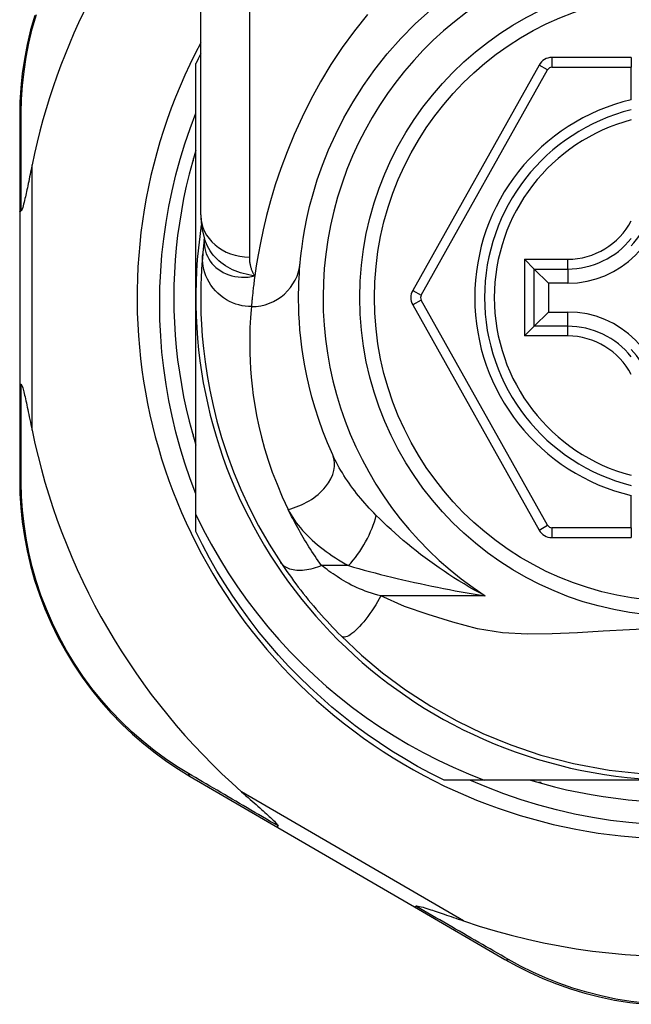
# Model space of a CAD drawing. Header units: inches. Extents: x 19 to 626, y 56 to 294.
# Tile 173 of 256: x 145.733 to 146.226, y 192.496 to 193.288. Entities that reach past the tile are written whole.
import ezdxf

# ---------------------------------------------------------------- set-up
doc = ezdxf.new("R2010")
doc.units = ezdxf.units.IN
doc.header["$MEASUREMENT"] = 0
doc.layers.add('Visible Edges(ANSI)', color=7, linetype='Continuous', lineweight=25)
doc.layers.add('Visible Tangent Edges(ANSI)', color=7, linetype='Continuous', lineweight=25)

msp = doc.modelspace()

# ---------------------------------------------------------------- linework, layer by layer
at = {"layer": 'Visible Edges(ANSI)'}
for p, q in [((145.87908, 193.13086), (145.87908, 193.36812)), ((146.22554, 193.25742), (146.16159, 193.25742)), ((146.22554, 193.25742), (146.22554, 193.24955)), ((145.87514, 193.06442), (145.87514, 193.25251)), ((146.15129, 193.25139), (146.04965, 193.07021)), ((146.22554, 193.22347), (146.22554, 193.24955)), ((145.73341, 193.21053), (145.73341, 193.13348)), ((145.87263, 193.17442), (145.87317, 193.17442)), ((145.87317, 193.17442), (145.87317, 193.17634)), ((145.73341, 193.13348), (145.73341, 192.99537)), ((145.88201, 193.11173), (145.882, 193.11168)), ((146.14742, 193.08742), (146.13958, 193.09526)), ((146.14742, 193.08742), (146.15885, 193.07599)), ((146.17435, 193.07599), (146.15885, 193.07599)), ((146.15885, 193.07599), (146.15885, 193.05286)), ((145.87514, 192.89013), (145.87514, 193.06442)), ((146.04965, 193.05864), (146.15128, 192.87763)), ((146.14742, 193.04143), (146.15885, 193.05286)), ((146.15885, 193.05286), (146.17435, 193.05286)), ((146.13958, 193.03359), (146.14742, 193.04143)), ((145.73341, 192.99537), (145.73341, 192.91794)), ((145.87317, 192.95442), (145.87263, 192.95442)), ((145.87317, 192.95251), (145.87317, 192.95442)), ((146.22554, 192.87947), (146.22554, 192.90538)), ((145.87514, 192.87634), (145.87514, 192.89013)), ((146.22554, 192.87947), (146.22554, 192.8716)), ((146.16158, 192.8716), (146.22554, 192.8716)), ((145.87058, 192.67963), (145.94124, 192.63858)), ((146.10703, 192.67663), (146.07485, 192.67663)), ((146.26294, 192.67663), (146.10703, 192.67663)), ((146.15294, 192.67466), (146.15103, 192.67466)), ((146.15294, 192.67412), (146.15294, 192.67466)), ((145.94124, 192.63858), (146.05114, 192.57475)), ((146.05114, 192.57475), (146.12388, 192.53249))]:
    msp.add_line(p, q, dxfattribs=at)
at = {"layer": 'Visible Edges(ANSI)', "flags": 128}
for points in [[(145.7455, 193.29126), (145.74219, 193.27953), (145.73943, 193.26779), (145.7372, 193.25609), (145.73551, 193.24447), (145.73433, 193.23296), (145.73363, 193.22163), (145.73341, 193.21053)], [(145.95911, 193.09245), (145.95942, 193.09568), (145.9599, 193.10005), (145.9606, 193.10552), (145.96156, 193.11207), (145.96284, 193.11962), (145.96454, 193.12814), (145.96672, 193.13759), (145.96946, 193.14791), (145.97289, 193.15903), (145.97705, 193.17082), (145.98198, 193.18314), (145.98771, 193.19586), (145.99426, 193.20883), (146.00166, 193.22191), (146.00995, 193.23498), (146.01914, 193.24787), (146.0292, 193.26045), (146.04006, 193.27264), (146.05167, 193.28435), (146.06397, 193.29553)], [(145.87514, 192.90664), (145.87054, 192.91888), (145.86632, 192.93127), (145.86249, 192.94377), (145.85906, 192.95638), (145.85603, 192.96907), (145.85339, 192.98184), (145.85116, 192.99469), (145.84933, 193.00759), (145.84791, 193.02055), (145.84688, 193.03354), (145.84627, 193.04657), (145.84606, 193.05962), (145.84626, 193.07269), (145.84687, 193.08576), (145.8479, 193.0988), (145.84933, 193.11179), (145.85116, 193.12472), (145.8534, 193.13757), (145.85603, 193.15033), (145.85907, 193.16301), (145.8625, 193.17558), (145.86632, 193.18804), (145.87054, 193.20038), (145.87514, 193.21259)], [(145.87514, 193.18298), (145.87233, 193.17335), (145.86976, 193.16366), (145.86742, 193.15391), (145.86533, 193.14411), (145.86348, 193.13426), (145.86188, 193.12436), (145.86052, 193.11443), (145.85941, 193.10446), (145.85854, 193.09447), (145.85792, 193.08447), (145.85755, 193.07445), (145.85743, 193.06442), (145.85755, 193.0544), (145.85792, 193.04438), (145.85854, 193.03437), (145.85941, 193.02439), (145.86052, 193.01442), (145.86188, 193.00449), (145.86348, 192.99459), (145.86533, 192.98474), (145.86742, 192.97494), (145.86976, 192.96518), (145.87233, 192.9555), (145.87514, 192.94587)], [(145.74341, 193.17109), (145.743, 193.16909), (145.74259, 193.16712), (145.7422, 193.16518), (145.7418, 193.16327), (145.74142, 193.1614), (145.74104, 193.15957), (145.74067, 193.15779), (145.7403, 193.15605), (145.73995, 193.15435), (145.7396, 193.15271), (145.73926, 193.15112), (145.73893, 193.14959), (145.73862, 193.14813), (145.73831, 193.14672), (145.73801, 193.14538), (145.73769, 193.144), (145.73735, 193.14254), (145.73699, 193.14103), (145.73661, 193.13954), (145.73623, 193.13813), (145.73584, 193.13684), (145.73543, 193.13563), (145.73499, 193.13464), (145.73448, 193.13408)], [(145.73341, 193.13348), (145.73341, 193.13351), (145.73342, 193.13353), (145.73343, 193.13356), (145.73344, 193.13359), (145.73346, 193.13361), (145.73348, 193.13364), (145.7335, 193.13366), (145.73353, 193.13369), (145.73356, 193.13371), (145.7336, 193.13374), (145.73364, 193.13377), (145.73368, 193.13379), (145.73373, 193.13382), (145.73378, 193.13384), (145.73383, 193.13387), (145.73389, 193.13389), (145.73395, 193.13392), (145.73402, 193.13394), (145.73409, 193.13396), (145.73416, 193.13399), (145.73423, 193.13401), (145.73431, 193.13404), (145.7344, 193.13406), (145.73448, 193.13408)], [(145.87908, 193.13086), (145.87978, 193.12131), (145.8821, 193.11143)], [(145.882, 193.11168), (145.88192, 193.11102), (145.88184, 193.11038), (145.88176, 193.10975), (145.88169, 193.10913), (145.88162, 193.10853), (145.88155, 193.10794), (145.88149, 193.10736), (145.88143, 193.1068), (145.88136, 193.10625), (145.88131, 193.10572), (145.88125, 193.1052), (145.8812, 193.10469), (145.88115, 193.10419), (145.8811, 193.10371), (145.88105, 193.10325), (145.881, 193.1028), (145.88096, 193.10236), (145.88092, 193.10193), (145.88088, 193.10152), (145.88084, 193.10113), (145.8808, 193.10074), (145.88077, 193.10037), (145.88073, 193.10002), (145.8807, 193.09968)], [(145.8807, 193.09968), (145.88038, 193.09596), (145.88004, 193.09158), (145.87972, 193.08655), (145.87943, 193.08087), (145.87921, 193.07454), (145.87909, 193.06758), (145.8791, 193.05998), (145.87929, 193.05177), (145.87968, 193.04294), (145.88033, 193.0335), (145.88127, 193.02348), (145.88256, 193.01288), (145.88423, 193.00172), (145.88636, 192.99003), (145.88898, 192.97782), (145.89215, 192.96512), (145.89592, 192.95197), (145.90035, 192.93842), (145.90549, 192.92449), (145.91141, 192.91024), (145.91812, 192.89575), (145.9257, 192.88107), (145.93416, 192.8663), (145.94356, 192.85149)], [(145.98526, 192.93796), (145.98107, 192.94761), (145.97731, 192.95712), (145.97398, 192.96645), (145.97104, 192.97558), (145.96848, 192.98448), (145.96627, 192.99312), (145.96438, 193.00148), (145.9628, 193.00954), (145.96148, 193.01728), (145.96041, 193.02471), (145.95956, 193.03182), (145.95891, 193.0386), (145.95843, 193.04505), (145.9581, 193.05115), (145.95791, 193.05691), (145.95783, 193.06231), (145.95783, 193.06736), (145.9579, 193.07204), (145.95804, 193.07637), (145.95822, 193.08033), (145.95843, 193.08392), (145.95866, 193.08714), (145.95889, 193.08998), (145.95911, 193.09245)], [(145.73341, 192.99537), (145.73341, 192.99534), (145.73342, 192.99532), (145.73343, 192.99529), (145.73344, 192.99526), (145.73346, 192.99524), (145.73348, 192.99521), (145.7335, 192.99519), (145.73353, 192.99516), (145.73356, 192.99513), (145.7336, 192.99511), (145.73364, 192.99508), (145.73368, 192.99506), (145.73373, 192.99503), (145.73378, 192.99501), (145.73383, 192.99498), (145.73389, 192.99496), (145.73395, 192.99493), (145.73402, 192.99491), (145.73409, 192.99488), (145.73416, 192.99486), (145.73423, 192.99484), (145.73431, 192.99481), (145.7344, 192.99479), (145.73448, 192.99477)], [(145.73448, 192.99477), (145.73489, 192.99437), (145.73525, 192.99366), (145.73557, 192.99283), (145.73589, 192.99187), (145.73619, 192.99087), (145.73648, 192.9898), (145.73678, 192.98864), (145.7371, 192.98737), (145.73742, 192.98601), (145.73776, 192.98457), (145.7381, 192.98305), (145.73846, 192.98145), (145.73882, 192.9798), (145.73918, 192.97809), (145.73956, 192.97632), (145.73995, 192.97448), (145.74035, 192.97257), (145.74076, 192.97061), (145.74118, 192.96859), (145.74161, 192.96651), (145.74205, 192.96439), (145.74249, 192.96222), (145.74295, 192.96001), (145.74341, 192.95776)], [(145.73341, 192.91794), (145.73363, 192.90686), (145.73432, 192.89557), (145.7355, 192.88409), (145.73718, 192.8725), (145.7394, 192.86083), (145.74214, 192.84912), (145.74544, 192.83742), (145.74929, 192.82575), (145.75371, 192.81417), (145.75869, 192.80272), (145.76421, 192.79146), (145.77023, 192.78043), (145.77674, 192.76968), (145.78371, 192.75925), (145.7911, 192.74921), (145.79891, 192.73958), (145.80707, 192.73041), (145.81554, 192.72171), (145.82428, 192.71347), (145.83325, 192.70572), (145.8424, 192.69845), (145.8517, 192.69167), (145.86111, 192.6854), (145.87058, 192.67963)], [(145.87514, 192.89013), (145.88111, 192.87809), (145.88746, 192.86624), (145.89418, 192.85461), (145.90126, 192.84319), (145.90871, 192.832), (145.91651, 192.82104), (145.92467, 192.81032), (145.93317, 192.79986), (145.94201, 192.78967), (145.95116, 192.77977), (145.96061, 192.77018), (145.97036, 192.7609), (145.98039, 192.75194), (145.99071, 192.74331), (146.00129, 192.73501), (146.01214, 192.72705), (146.02325, 192.71944), (146.0346, 192.71219), (146.04619, 192.70529), (146.058, 192.69877), (146.06999, 192.69264), (146.08217, 192.6869), (146.09452, 192.68157), (146.10703, 192.67663)], [(146.07485, 192.67663), (146.06414, 192.68201), (146.05358, 192.68769), (146.04318, 192.69366), (146.03295, 192.69991), (146.0229, 192.70645), (146.01304, 192.71327), (146.00337, 192.72035), (145.9939, 192.7277), (145.98464, 192.73532), (145.97559, 192.74319), (145.96677, 192.7513), (145.95817, 192.75966), (145.94982, 192.76826), (145.9417, 192.77708), (145.93383, 192.78613), (145.92622, 192.79539), (145.91886, 192.80486), (145.91178, 192.81453), (145.90496, 192.82439), (145.89843, 192.83444), (145.89217, 192.84467), (145.8862, 192.85507), (145.88052, 192.86563), (145.87514, 192.87634)], [(145.94356, 192.85149), (145.94514, 192.84912), (145.94678, 192.84672), (145.94847, 192.84429), (145.95021, 192.84183), (145.95199, 192.83935), (145.95381, 192.83685), (145.95568, 192.83433), (145.95759, 192.83181), (145.95954, 192.82927), (145.96153, 192.82672), (145.96356, 192.82417), (145.96563, 192.82162), (145.96771, 192.81909), (145.96983, 192.81657), (145.97196, 192.81407), (145.97412, 192.81158), (145.97629, 192.80912), (145.97848, 192.80668), (145.9807, 192.80426), (145.98292, 192.80186), (145.98517, 192.79949), (145.98742, 192.79714), (145.98969, 192.79483), (145.99197, 192.79253)], [(145.99197, 192.79253), (146.00842, 192.77706), (146.02539, 192.76286), (146.04395, 192.74916), (146.0643, 192.73596), (146.08501, 192.72429), (146.10617, 192.71403), (146.12852, 192.70486), (146.15266, 192.69675), (146.17897, 192.68986), (146.20758, 192.68458), (146.23816, 192.68137)], [(146.23822, 192.64119), (146.22347, 192.64247), (146.2088, 192.64427), (146.19422, 192.64657), (146.17973, 192.64938), (146.16537, 192.65269), (146.15113, 192.6565), (146.13703, 192.6608), (146.12308, 192.66559), (146.1093, 192.67087), (146.0957, 192.67663)], [(146.14439, 192.67663), (146.15401, 192.67382), (146.1637, 192.67124), (146.17345, 192.66891), (146.18325, 192.66682), (146.19311, 192.66497), (146.203, 192.66337), (146.21294, 192.66201), (146.2229, 192.66089), (146.23289, 192.66003)], [(145.91199, 192.66714), (145.91373, 192.66561), (145.91545, 192.6641), (145.91714, 192.66261), (145.91881, 192.66114), (145.92044, 192.65971), (145.92203, 192.6583), (145.92359, 192.65693), (145.9251, 192.6556), (145.92656, 192.6543), (145.92798, 192.65305), (145.92934, 192.65184), (145.93064, 192.65067), (145.93189, 192.64955), (145.93306, 192.64849), (145.93417, 192.64748), (145.93521, 192.64652), (145.93626, 192.64554), (145.93732, 192.64454), (145.93835, 192.64354), (145.93929, 192.64258), (145.94011, 192.6417), (145.94074, 192.64093), (145.94116, 192.6403), (145.9413, 192.63978)], [(145.94124, 192.63858), (145.94122, 192.6386), (145.94121, 192.63861), (145.94119, 192.63863), (145.94117, 192.63866), (145.94116, 192.63868), (145.94115, 192.63871), (145.94114, 192.63875), (145.94114, 192.63878), (145.94113, 192.63882), (145.94113, 192.63887), (145.94113, 192.63891), (145.94113, 192.63896), (145.94113, 192.63901), (145.94114, 192.63907), (145.94115, 192.63912), (145.94116, 192.63918), (145.94117, 192.63925), (145.94118, 192.63932), (145.94119, 192.63939), (145.94121, 192.63946), (145.94123, 192.63953), (145.94125, 192.63961), (145.94127, 192.63969), (145.9413, 192.63978)], [(146.05114, 192.57475), (146.05116, 192.57474), (146.05118, 192.57473), (146.05121, 192.57473), (146.05124, 192.57473), (146.05126, 192.57473), (146.0513, 192.57474), (146.05133, 192.57475), (146.05136, 192.57476), (146.0514, 192.57477), (146.05144, 192.57479), (146.05148, 192.57481), (146.05152, 192.57484), (146.05156, 192.57487), (146.05161, 192.5749), (146.05165, 192.57493), (146.0517, 192.57497), (146.05175, 192.57501), (146.0518, 192.57506), (146.05186, 192.57511), (146.05191, 192.57516), (146.05197, 192.57521), (146.05203, 192.57527), (146.05209, 192.57533), (146.05215, 192.57539)], [(146.05215, 192.57539), (146.05289, 192.57553), (146.05395, 192.5754), (146.05519, 192.57513), (146.05652, 192.57479), (146.05795, 192.57438), (146.05947, 192.57393), (146.06103, 192.57344), (146.0626, 192.57294), (146.06414, 192.57244), (146.06559, 192.57196), (146.067, 192.57149), (146.06847, 192.571), (146.07001, 192.57048), (146.07162, 192.56993), (146.07328, 192.56937), (146.075, 192.56878), (146.07677, 192.56818), (146.07859, 192.56755), (146.08046, 192.56691), (146.08238, 192.56625), (146.08434, 192.56558), (146.08633, 192.5649), (146.08837, 192.5642), (146.09043, 192.56349)], [(146.12388, 192.53249), (146.13362, 192.5271), (146.14379, 192.522), (146.15436, 192.51723), (146.1653, 192.51285), (146.17657, 192.50889), (146.18814, 192.50538), (146.19999, 192.50235), (146.2121, 192.49982), (146.22443, 192.49784), (146.23691, 192.49642)]]:
    msp.add_lwpolyline(points, dxfattribs=at)
at = {"layer": 'Visible Edges(ANSI)'}
msp.add_circle((146.26294, 193.06442), 0.25591, dxfattribs=at)
for centre, radius, start, end in [((146.26208, 193.06442), 0.52953, 136.3272, 168.3795), ((146.26294, 193.06442), 0.43504, 151.92751, 28.07249), ((146.26294, 193.06442), 0.431, 152.95157, 154.12615), ((146.16159, 193.24561), 0.01181, 90, 150.70877), ((146.26294, 193.06442), 0.15551, 103.91643, 256.08357), ((146.17435, 193.15301), 0.07702, 270, 0), ((146.17435, 193.15301), 0.06944, 317.48259, 0), ((146.26294, 193.06442), 0.3878, 171.33391, 340.21195), ((146.05995, 193.06443), 0.01181, 150.70877, 209.31319), ((146.17435, 192.97584), 0.07702, 0, 90), ((146.17435, 192.97584), 0.06944, 0, 42.51741), ((146.26208, 193.06442), 0.52953, 191.6205, 228.6133), ((146.16158, 192.88341), 0.01181, 209.31319, 270), ((146.26208, 193.06442), 0.52953, 251.08535, 297.06854)]:
    msp.add_arc(centre, radius, start, end, dxfattribs=at)
at = {"layer": 'Visible Tangent Edges(ANSI)'}
for p, q in [((145.91845, 193.36812), (145.91845, 193.09696)), ((146.16159, 193.25742), (146.16159, 193.24955)), ((146.15815, 193.24754), (146.15129, 193.25139)), ((146.16159, 193.24955), (146.22554, 193.24955)), ((146.05651, 193.06635), (146.15815, 193.24754)), ((145.74341, 192.95776), (145.74341, 193.17109)), ((146.13958, 193.09526), (146.17435, 193.09526)), ((146.13958, 193.09526), (146.13958, 193.03359)), ((146.17435, 193.08742), (146.17435, 193.09526)), ((146.14742, 193.08742), (146.17435, 193.08742)), ((146.14742, 193.04143), (146.14742, 193.08742)), ((146.17435, 193.08742), (146.17435, 193.07599)), ((146.04965, 193.07021), (146.05651, 193.06635)), ((146.05651, 193.0625), (146.04965, 193.05864)), ((146.15815, 192.88148), (146.05651, 193.0625)), ((146.17435, 193.04143), (146.17435, 193.05286)), ((146.17435, 193.04143), (146.14742, 193.04143)), ((146.17435, 193.03359), (146.17435, 193.04143)), ((146.17435, 193.03359), (146.13958, 193.03359)), ((146.15128, 192.87763), (146.15815, 192.88148)), ((146.16158, 192.87947), (146.16158, 192.8716)), ((146.22554, 192.87947), (146.16158, 192.87947)), ((145.99798, 192.84902), (145.97631, 192.84902)), ((146.10798, 192.82472), (146.02404, 192.82472)), ((146.09043, 192.56349), (145.91199, 192.66714))]:
    msp.add_line(p, q, dxfattribs=at)
at = {"layer": 'Visible Tangent Edges(ANSI)', "flags": 128}
for points in [[(145.73474, 193.21297), (145.73501, 193.22384), (145.73572, 193.23492), (145.73692, 193.24618), (145.73862, 193.25756), (145.74083, 193.26901), (145.74356, 193.28049), (145.74682, 193.29197)], [(146.01317, 193.29196), (146.00275, 193.27892), (145.99295, 193.2655), (145.98381, 193.25176), (145.97537, 193.23778), (145.96764, 193.22367), (145.96061, 193.20955), (145.95426, 193.19551), (145.94857, 193.18167), (145.94351, 193.16812), (145.93908, 193.15498), (145.93524, 193.14234), (145.93199, 193.13032), (145.92928, 193.11901), (145.92705, 193.10847), (145.92522, 193.09875), (145.92375, 193.08988), (145.92259, 193.08189)], [(145.73448, 193.13408), (145.73449, 193.13752), (145.7345, 193.14095), (145.73451, 193.14436), (145.73451, 193.14776), (145.73452, 193.15116), (145.73453, 193.15454), (145.73454, 193.1579), (145.73455, 193.16126), (145.73456, 193.1646), (145.73457, 193.16793), (145.73458, 193.17125), (145.73459, 193.17455), (145.73461, 193.17783), (145.73462, 193.18111), (145.73463, 193.18436), (145.73464, 193.18761), (145.73465, 193.19083), (145.73466, 193.19405), (145.73468, 193.19724), (145.73469, 193.20042), (145.7347, 193.20358), (145.73472, 193.20673), (145.73473, 193.20986), (145.73474, 193.21297)], [(145.8819, 193.1104), (145.88187, 193.10822), (145.88203, 193.10604), (145.88237, 193.10387), (145.88289, 193.10174), (145.88359, 193.09966), (145.88446, 193.09763), (145.88551, 193.09567), (145.88673, 193.09378), (145.88812, 193.09198), (145.88966, 193.09028), (145.89134, 193.08869), (145.89317, 193.08722), (145.89513, 193.08588), (145.89722, 193.08468), (145.89942, 193.08362), (145.90173, 193.08272), (145.90413, 193.08198), (145.90661, 193.08141), (145.90916, 193.08102), (145.91177, 193.0808), (145.91443, 193.08078), (145.91713, 193.08095), (145.91985, 193.08132), (145.92259, 193.08189)], [(145.882, 193.11168), (145.88199, 193.11165), (145.88199, 193.11161), (145.88199, 193.11157), (145.88198, 193.11153), (145.88198, 193.11149), (145.88197, 193.11145), (145.88197, 193.11141), (145.88197, 193.11136), (145.88196, 193.11132), (145.88196, 193.11127), (145.88195, 193.11122), (145.88195, 193.11117), (145.88195, 193.11111), (145.88194, 193.11106), (145.88194, 193.111), (145.88193, 193.11094), (145.88193, 193.11088), (145.88193, 193.11082), (145.88192, 193.11075), (145.88192, 193.11069), (145.88191, 193.11062), (145.88191, 193.11055), (145.88191, 193.11048), (145.8819, 193.1104)], [(145.92259, 193.08189), (145.9202, 193.08225), (145.91786, 193.08267), (145.91555, 193.08317), (145.91329, 193.08375), (145.91108, 193.08441), (145.90892, 193.08514), (145.90681, 193.08596), (145.90475, 193.08685), (145.90275, 193.08784), (145.9008, 193.08891), (145.89891, 193.09007), (145.89709, 193.09132), (145.89535, 193.09264), (145.89368, 193.09404), (145.8921, 193.09551), (145.8906, 193.09705), (145.88919, 193.09866), (145.88787, 193.10033), (145.88665, 193.10206), (145.88553, 193.10385), (145.88451, 193.10569), (145.8836, 193.10757), (145.88279, 193.10948), (145.8821, 193.11143)], [(145.91991, 193.0572), (145.91745, 193.05728), (145.91494, 193.05752), (145.9124, 193.05793), (145.90983, 193.05852), (145.90726, 193.05929), (145.9047, 193.06025), (145.90217, 193.06141), (145.89971, 193.06275), (145.89732, 193.06429), (145.89503, 193.066), (145.89286, 193.06788), (145.89084, 193.06993), (145.88896, 193.07211), (145.88727, 193.07441), (145.88575, 193.07682), (145.88443, 193.07931), (145.8833, 193.08186), (145.88237, 193.08445), (145.88163, 193.08705), (145.88109, 193.08965), (145.88074, 193.09223), (145.88056, 193.09477), (145.88056, 193.09726), (145.8807, 193.09968)], [(145.92259, 193.08189), (145.92224, 193.08244), (145.92192, 193.083), (145.9216, 193.08357), (145.9213, 193.08414), (145.92102, 193.08472), (145.92075, 193.08531), (145.9205, 193.08591), (145.92026, 193.08651), (145.92004, 193.08712), (145.91983, 193.08773), (145.91963, 193.08835), (145.91946, 193.08898), (145.91929, 193.08962), (145.91914, 193.09026), (145.91901, 193.0909), (145.91889, 193.09156), (145.91879, 193.09222), (145.9187, 193.09288), (145.91862, 193.09355), (145.91856, 193.09422), (145.91851, 193.0949), (145.91848, 193.09558), (145.91846, 193.09627), (145.91845, 193.09696)], [(145.92259, 193.08189), (145.92239, 193.08043), (145.9222, 193.07901), (145.92203, 193.07762), (145.92186, 193.07627), (145.92169, 193.07495), (145.92154, 193.07367), (145.9214, 193.07243), (145.92126, 193.07122), (145.92113, 193.07006), (145.92101, 193.06893), (145.92089, 193.06784), (145.92078, 193.06679), (145.92068, 193.06577), (145.92058, 193.0648), (145.92049, 193.06386), (145.92041, 193.06297), (145.92033, 193.06211), (145.92025, 193.06129), (145.92018, 193.06051), (145.92012, 193.05977), (145.92006, 193.05907), (145.92, 193.0584), (145.91995, 193.05778), (145.91991, 193.0572)], [(145.91991, 193.0572), (145.91966, 193.0546), (145.9194, 193.05159), (145.91914, 193.0482), (145.9189, 193.04441), (145.9187, 193.04023), (145.91854, 193.03567), (145.91846, 193.03072), (145.91846, 193.0254), (145.91855, 193.0197), (145.91877, 193.01362), (145.91914, 193.00718), (145.91968, 193.00038), (145.92041, 192.99322), (145.92137, 192.98572), (145.92258, 192.97788), (145.92407, 192.96971), (145.92586, 192.96121), (145.92799, 192.95239), (145.93048, 192.94327), (145.93338, 192.93388), (145.93669, 192.92425), (145.94046, 192.9144), (145.9447, 192.90436), (145.94943, 192.89418)], [(145.73474, 192.91549), (145.73473, 192.91861), (145.73472, 192.92176), (145.7347, 192.92492), (145.73469, 192.9281), (145.73468, 192.93129), (145.73467, 192.9345), (145.73465, 192.93773), (145.73464, 192.94097), (145.73463, 192.94423), (145.73462, 192.9475), (145.73461, 192.95079), (145.7346, 192.9541), (145.73458, 192.95741), (145.73457, 192.96075), (145.73456, 192.96409), (145.73455, 192.96745), (145.73454, 192.97082), (145.73453, 192.97421), (145.73452, 192.9776), (145.73451, 192.98101), (145.73451, 192.98443), (145.7345, 192.98787), (145.73449, 192.99131), (145.73448, 192.99477)], [(146.02028, 192.88941), (146.0184, 192.89132), (146.01656, 192.89324), (146.01474, 192.89517), (146.01296, 192.89713), (146.0112, 192.8991), (146.00948, 192.90108), (146.0078, 192.90307), (146.00615, 192.90507), (146.00454, 192.90709), (146.00297, 192.90911), (146.00143, 192.91113), (145.99994, 192.91317), (145.99848, 192.91521), (145.99706, 192.91727), (145.99568, 192.91933), (145.99434, 192.92139), (145.99304, 192.92347), (145.99179, 192.92555), (145.99058, 192.92762), (145.98941, 192.9297), (145.9883, 192.93178), (145.98723, 192.93384), (145.98622, 192.93591), (145.98526, 192.93796)], [(145.86915, 192.682), (145.8599, 192.68768), (145.85072, 192.69385), (145.84164, 192.70052), (145.8327, 192.70766), (145.82394, 192.71528), (145.8154, 192.72336), (145.80712, 192.7319), (145.79915, 192.7409), (145.79152, 192.75033), (145.78428, 192.76018), (145.77747, 192.77039), (145.7711, 192.78092), (145.7652, 192.79172), (145.75979, 192.80274), (145.7549, 192.81395), (145.75055, 192.82528), (145.74676, 192.8367), (145.74351, 192.84815), (145.7408, 192.8596), (145.7386, 192.87102), (145.73691, 192.88237), (145.73572, 192.8936), (145.73501, 192.90465), (145.73474, 192.91549)], [(145.97631, 192.84902), (145.97497, 192.85092), (145.97364, 192.85283), (145.97233, 192.85473), (145.97105, 192.85663), (145.9698, 192.85851), (145.96856, 192.8604), (145.96734, 192.86228), (145.96614, 192.86417), (145.96496, 192.86606), (145.9638, 192.86795), (145.96265, 192.86984), (145.96153, 192.87173), (145.96042, 192.87362), (145.95933, 192.8755), (145.95825, 192.87739), (145.9572, 192.87927), (145.95617, 192.88115), (145.95515, 192.88302), (145.95415, 192.88489), (145.95317, 192.88676), (145.95221, 192.88862), (145.95127, 192.89047), (145.95034, 192.89233), (145.94943, 192.89418)], [(145.94943, 192.89418), (145.95054, 192.89202), (145.95175, 192.88988), (145.95307, 192.88775), (145.95448, 192.88563), (145.95599, 192.88353), (145.95758, 192.88146), (145.95927, 192.8794), (145.96103, 192.87737), (145.96287, 192.87536), (145.96478, 192.87339), (145.96676, 192.87144), (145.96881, 192.86953), (145.97092, 192.86764), (145.9731, 192.86578), (145.97534, 192.86395), (145.97764, 192.86216), (145.98, 192.86039), (145.98242, 192.85866), (145.98489, 192.85696), (145.98742, 192.85529), (145.98999, 192.85367), (145.99261, 192.85208), (145.99527, 192.85053), (145.99798, 192.84902)], [(146.10798, 192.82472), (146.10364, 192.82703), (146.09936, 192.8294), (146.09513, 192.83181), (146.09096, 192.83426), (146.08684, 192.83676), (146.08278, 192.8393), (146.07878, 192.84188), (146.07483, 192.8445), (146.07095, 192.84715), (146.06713, 192.84983), (146.06337, 192.85254), (146.05967, 192.85527), (146.05603, 192.85803), (146.05246, 192.86082), (146.04894, 192.86363), (146.04549, 192.86646), (146.04209, 192.86931), (146.03876, 192.87217), (146.0355, 192.87505), (146.0323, 192.87793), (146.02918, 192.88081), (146.02613, 192.88369), (146.02316, 192.88656), (146.02028, 192.88941)], [(145.97631, 192.84902), (145.97463, 192.84836), (145.97294, 192.84774), (145.97123, 192.84718), (145.96951, 192.84668), (145.96779, 192.84624), (145.96607, 192.84587), (145.96437, 192.84557), (145.96269, 192.84533), (145.96104, 192.84518), (145.95942, 192.8451), (145.95785, 192.84509), (145.95632, 192.84517), (145.95485, 192.84532), (145.95344, 192.84555), (145.95209, 192.84585), (145.95082, 192.84623), (145.94962, 192.84668), (145.94851, 192.84719), (145.94747, 192.84777), (145.94652, 192.84841), (145.94565, 192.84911), (145.94486, 192.84986), (145.94417, 192.85065), (145.94356, 192.85149)], [(146.02404, 192.82472), (146.02147, 192.8254), (146.01892, 192.82613), (146.01641, 192.8269), (146.01393, 192.82771), (146.01151, 192.82857), (146.00913, 192.82946), (146.0068, 192.8304), (146.00454, 192.83138), (146.00234, 192.83239), (146.0002, 192.83344), (145.99815, 192.83452), (145.99617, 192.83563), (145.99427, 192.83676), (145.99245, 192.83791), (145.99066, 192.83905), (145.98891, 192.84019), (145.9872, 192.84133), (145.98552, 192.84246), (145.98388, 192.84358), (145.98228, 192.84469), (145.98072, 192.84579), (145.97921, 192.84689), (145.97774, 192.84796), (145.97631, 192.84902)], [(145.99798, 192.84902), (146.00211, 192.84783), (146.00632, 192.84665), (146.01059, 192.84547), (146.01493, 192.8443), (146.01931, 192.84315), (146.02374, 192.84201), (146.02821, 192.84088), (146.03272, 192.83977), (146.03725, 192.83869), (146.04181, 192.83761), (146.04639, 192.83656), (146.05099, 192.83553), (146.05562, 192.83452), (146.06028, 192.83353), (146.06497, 192.83255), (146.06967, 192.8316), (146.0744, 192.83066), (146.07915, 192.82975), (146.08392, 192.82885), (146.0887, 192.82798), (146.0935, 192.82713), (146.09831, 192.82631), (146.10314, 192.8255), (146.10798, 192.82472)], [(146.02404, 192.82472), (146.02272, 192.82235), (146.02132, 192.81996), (146.01986, 192.81756), (146.01834, 192.81515), (146.01677, 192.81277), (146.01516, 192.81043), (146.01352, 192.80816), (146.01186, 192.80596), (146.01019, 192.80386), (146.00853, 192.80189), (146.00688, 192.80006), (146.00527, 192.79838), (146.00371, 192.79687), (146.0022, 192.79554), (146.00076, 192.7944), (145.99939, 192.79345), (145.99812, 192.7927), (145.99694, 192.79214), (145.99585, 192.79178), (145.99487, 192.7916), (145.99399, 192.7916), (145.99322, 192.79176), (145.99254, 192.79208), (145.99197, 192.79253)], [(146.24573, 192.7984), (146.22404, 192.79751), (146.20282, 192.79631), (146.18215, 192.79508), (146.16189, 192.79414), (146.14191, 192.79393), (146.122, 192.79501), (146.10188, 192.79811), (146.08184, 192.8037), (146.06221, 192.80964), (146.04297, 192.81608), (146.02404, 192.82472)], [(145.9413, 192.63978), (145.93815, 192.64162), (145.93501, 192.64345), (145.93188, 192.64528), (145.92876, 192.6471), (145.92565, 192.64891), (145.92256, 192.65072), (145.91948, 192.65252), (145.91641, 192.65432), (145.91335, 192.65611), (145.9103, 192.65789), (145.90727, 192.65966), (145.90425, 192.66143), (145.90124, 192.66319), (145.89825, 192.66494), (145.89527, 192.66669), (145.89231, 192.66842), (145.88936, 192.67015), (145.88642, 192.67187), (145.8835, 192.67358), (145.8806, 192.67528), (145.87771, 192.67697), (145.87484, 192.67866), (145.87199, 192.68033), (145.86915, 192.682)], [(146.12669, 192.53241), (146.12376, 192.5341), (146.12081, 192.53579), (146.11785, 192.5375), (146.11487, 192.53921), (146.11187, 192.54094), (146.10886, 192.54267), (146.10583, 192.54442), (146.10278, 192.54617), (146.09972, 192.54793), (146.09664, 192.54971), (146.09355, 192.55149), (146.09044, 192.55328), (146.08732, 192.55508), (146.08419, 192.55689), (146.08104, 192.55871), (146.07788, 192.56053), (146.0747, 192.56236), (146.07151, 192.5642), (146.06831, 192.56605), (146.0651, 192.5679), (146.06188, 192.56976), (146.05865, 192.57163), (146.0554, 192.57351), (146.05215, 192.57539)], [(146.23744, 192.49738), (146.22521, 192.49876), (146.21314, 192.50068), (146.20129, 192.50314), (146.18968, 192.50608), (146.17834, 192.50949), (146.16729, 192.51333), (146.15657, 192.51759), (146.14621, 192.52222), (146.13624, 192.52717), (146.12669, 192.53241)]]:
    msp.add_lwpolyline(points, dxfattribs=at)
at = {"layer": 'Visible Tangent Edges(ANSI)'}
msp.add_circle((146.26294, 193.06442), 0.24409, dxfattribs=at)
for centre, radius, start, end in [((146.26294, 193.06442), 0.28543, 302.8812, 237.1188), ((146.16159, 193.24561), 0.00394, 90, 150.70877), ((146.26294, 193.06442), 0.16339, 103.23324, 256.76676), ((146.26294, 193.06442), 0.14764, 104.67485, 255.32515), ((146.17435, 193.15301), 0.05775, 270, 332.41478), ((146.17435, 193.15301), 0.06559, 270, 321.29033), ((146.05995, 193.06443), 0.00394, 150.70877, 209.31319), ((146.17435, 192.97584), 0.06559, 38.70967, 90), ((146.17435, 192.97584), 0.05775, 27.58522, 90), ((146.16158, 192.88341), 0.00394, 209.31319, 270)]:
    msp.add_arc(centre, radius, start, end, dxfattribs=at)
for centre, major_axis, ratio, start_param, end_param in [((145.74341, 193.21053), (-0.01, 0), 0.489692, 5.761173, 6.283185), ((145.91845, 193.13086), (-0.03937, 0), 0.860915, 0, 1.570796), ((145.68559, 193.12444), (0.19646, -0.01245), 0.394768, 6.26267, 6.279105), ((145.91991, 193.09606), (0.0392, -0.00362), 0.987056, 4.803178, 6.283185), ((145.94943, 192.92164), (0.03583, 0.01632), 0.663135, 4.419079, 6.283185), ((145.74341, 192.91794), (-0.01, 0), 0.490597, 0, 0.522348), ((145.99798, 192.87333), (-0.01985, -0.034), 0.367954, 1.008544, 2.26339), ((145.8756, 192.68828), (-0.00502, -0.00865), 0.487239, 5.762078, 6.283185), ((146.12891, 192.54114), (-0.00502, -0.00865), 0.492909, 0, 0.523212)]:
    msp.add_ellipse(centre, major_axis=major_axis, ratio=ratio, start_param=start_param, end_param=end_param, dxfattribs=at)

doc.saveas('drawing.dxf')
